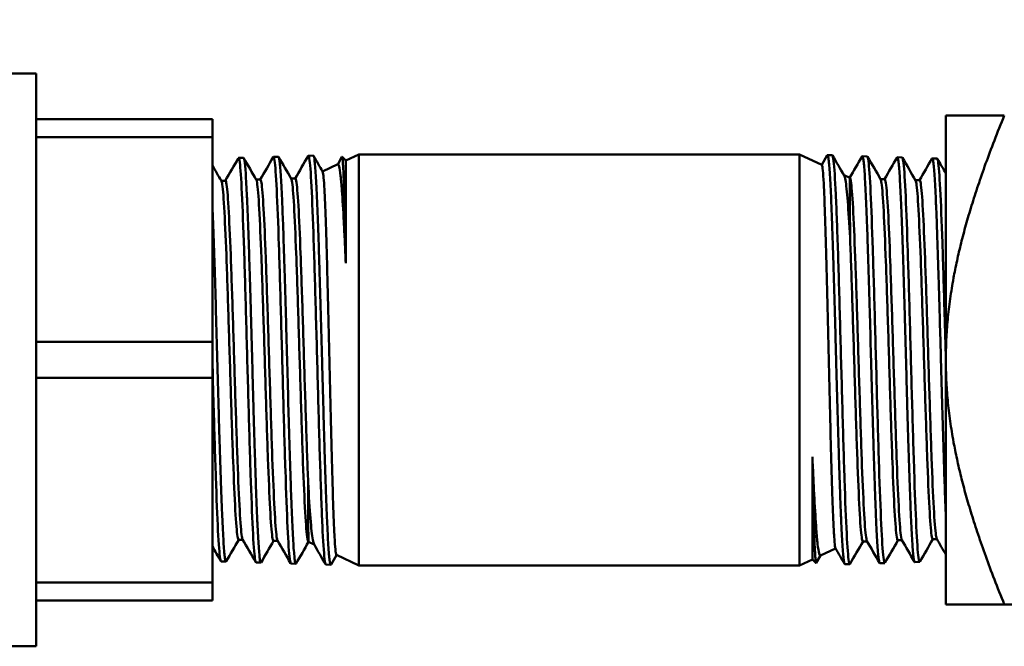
# Model space of a CAD drawing. Header units: inches. Extents: x 1 to 203, y 4 to 128.
# Tile 76 of 127: x 60.65 to 62.67, y 93.52 to 94.8. Entities that reach past the tile are written whole.
import ezdxf

# ---------------------------------------------------------------- set-up
doc = ezdxf.new("R2010")
doc.units = ezdxf.units.IN
doc.header["$LTSCALE"] = 6
doc.header["$MEASUREMENT"] = 0
doc.layers.add('Dimension (ANSI)', color=7, linetype='Continuous', lineweight=25)
doc.layers.add('Visible (ANSI)', color=7, linetype='Continuous', lineweight=50)
doc.styles.add('Dimension Text', font='tahoma.ttf')
doc.dimstyles.new('Dual Dimension', dxfattribs={"dimscale": 6, "dimtxt": 0.12, "dimasz": 0.098425, "dimexe": 0.125, "dimexo": 0.0625, "dimgap": 0.031496, "dimtad": 0, "dimtih": 1, "dimtoh": 1, "dimrnd": 1e-08, "dimzin": 4, "dimdsep": 46, "dimtxsty": 'Dimension Text', "dimcen": 0.09, "dimdle": 0.393701, "dimclrd": 256, "dimclre": 256, "dimclrt": 256, "dimadec": 0, "dimazin": 1, "dimtfac": 1, "dimtofl": 0, "dimtmove": 0, "dimatfit": 3, "dimfxl": 1, "dimtolj": 1, "dimtzin": 4, "dimlwd": -1, "dimlwe": -1, "dimarcsym": 0})

# ---------------------------------------------------------------- blocks, each defined once
blk = doc.blocks.new('*D12')
at = {"layer": 'Defpoints', "color": 0, "transparency": 16777216}
for p in [(64.9611, 121.1365), (30.6666, 96.0972), (64.9611, 94.5378)]:
    blk.add_point(p, dxfattribs=at)
at = {"layer": 'Dimension (ANSI)', "transparency": 16777216}
for p, q in [((30.6666, 96.4722), (30.6666, 121.8865)), ((64.9611, 94.9128), (64.9611, 121.8865)), ((31.2572, 121.1365), (44.423, 121.1365)), ((64.3706, 121.1365), (51.1398, 121.1365))]:
    blk.add_line(p, q, dxfattribs=at)
for points in [[(31.2572, 121.235), (31.2572, 121.0381), (30.6666, 121.1365)], [(64.3706, 121.235), (64.3706, 121.0381), (64.9611, 121.1365)]]:
    blk.add_solid(points, dxfattribs=at)
at = {"layer": 'Dimension (ANSI)', "transparency": 16777216, "insert": (47.7814, 121.1365), "char_height": 0.72, "attachment_point": 5, "style": 'Dimension Text'}
blk.add_mtext('\\A1;{\\H3.0x;(}\\S34.29^ 871.1 mm;{\\H3.0x;)}', dxfattribs=at)

msp = doc.modelspace()

# ---------------------------------------------------------------- linework, layer by layer
at = {"layer": 'Visible (ANSI)'}
for p, q in [((59.3559, 94.6882), (60.6861, 94.6882)), ((60.6861, 93.5173), (60.6861, 94.6882)), ((62.5461, 94.1028), (62.5461, 94.6028)), ((62.6657, 94.6028), (62.5461, 94.6028)), ((61.0461, 94.5948), (60.6861, 94.5948)), ((61.0461, 94.558), (61.0461, 94.5948)), ((60.6861, 94.558), (61.0461, 94.558)), ((61.0461, 94.558), (61.0461, 94.1395)), ((61.1711, 94.5179), (61.1811, 94.5182)), ((61.2426, 94.5201), (61.2526, 94.5204)), ((61.3024, 94.5026), (61.3111, 94.5178)), ((61.319, 94.5104), (61.3114, 94.5179)), ((61.319, 94.5104), (61.3455, 94.5228)), ((61.3455, 94.5228), (61.3455, 93.6828)), ((62.2468, 94.5228), (61.3455, 94.5228)), ((62.2468, 93.6828), (62.2468, 94.5228)), ((62.2924, 94.5015), (62.2468, 94.5228)), ((62.2922, 94.5016), (62.3034, 94.5211)), ((62.314, 94.5212), (62.304, 94.5215)), ((62.3854, 94.519), (62.3754, 94.5193)), ((61.0997, 94.5157), (61.1097, 94.516)), ((61.2715, 94.4882), (61.3027, 94.5028)), ((61.319, 94.3007), (61.319, 94.5104)), ((62.4568, 94.5168), (62.4468, 94.5171)), ((62.5283, 94.5145), (62.5182, 94.5149)), ((62.3496, 94.4748), (62.3379, 94.4803)), ((61.0729, 94.4692), (61.0643, 94.4692)), ((61.1444, 94.4715), (61.1357, 94.4715)), ((61.2158, 94.4737), (61.2072, 94.4737)), ((62.3496, 94.4748), (62.3497, 94.4748)), ((62.4125, 94.4726), (62.4211, 94.4726)), ((62.4839, 94.4703), (62.4925, 94.4703)), ((61.0461, 94.1395), (60.6861, 94.1395)), ((61.0461, 94.066), (61.0461, 94.1395)), ((62.5461, 93.6028), (62.5461, 94.1028)), ((60.6861, 94.066), (61.0461, 94.066)), ((61.0461, 94.066), (61.0461, 93.6475)), ((62.2733, 93.9049), (62.2733, 93.6951)), ((61.1083, 93.7352), (61.0997, 93.7352)), ((61.1798, 93.7329), (61.1711, 93.7329)), ((62.4479, 93.734), (62.4565, 93.734)), ((62.5193, 93.7363), (62.528, 93.7363)), ((61.2426, 93.7307), (61.2426, 93.7307)), ((61.2426, 93.7307), (61.2543, 93.7252)), ((62.3208, 93.7173), (62.2895, 93.7027)), ((62.3765, 93.7318), (62.3851, 93.7318)), ((61.3001, 93.7039), (61.2888, 93.6844)), ((61.2999, 93.704), (61.3455, 93.6828)), ((62.2733, 93.6951), (62.2468, 93.6828)), ((62.2733, 93.6951), (62.2808, 93.6876)), ((62.2899, 93.7029), (62.2811, 93.6877)), ((61.064, 93.691), (61.074, 93.6906)), ((61.1354, 93.6887), (61.1454, 93.6884)), ((61.2068, 93.6865), (61.2169, 93.6862)), ((61.2783, 93.6843), (61.2883, 93.684)), ((62.2468, 93.6828), (61.3455, 93.6828)), ((62.3497, 93.6854), (62.3397, 93.6851)), ((62.4211, 93.6876), (62.4111, 93.6873)), ((62.4926, 93.6898), (62.4825, 93.6895)), ((61.0461, 93.6475), (60.6861, 93.6475)), ((61.0461, 93.6108), (61.0461, 93.6475)), ((60.6861, 93.6108), (61.0461, 93.6108)), ((62.6657, 93.6028), (62.5461, 93.6028)), ((63.1086, 93.6028), (62.6657, 93.6028)), ((60.1974, 93.5173), (60.6861, 93.5173))]:
    msp.add_line(p, q, dxfattribs=at)
for points, weights in [([(62.6657, 94.6028), (62.5461, 94.3099), (62.5461, 94.1028)], [3.93403385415, 4.74879894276, 4.74879894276]), ([(62.5461, 94.1028), (62.5461, 93.8956), (62.6657, 93.6028)], [4.74879894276, 4.74879894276, 3.93403385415])]:
    msp.add_rational_spline(points, weights, degree=2, dxfattribs=at)
for points in [[(61.144, 94.4715), (61.1529, 94.4868), (61.1617, 94.5021), (61.1706, 94.5174)], [(61.1817, 94.5177), (61.1903, 94.5028), (61.1989, 94.488), (61.2075, 94.4732)], [(61.2155, 94.4737), (61.2243, 94.489), (61.2332, 94.5043), (61.242, 94.5196)], [(61.2532, 94.5198), (61.2594, 94.5092), (61.2655, 94.4985), (61.2717, 94.4878)], [(62.3146, 94.5205), (62.3225, 94.5069), (62.3304, 94.4932), (62.3383, 94.4796)], [(62.3494, 94.4749), (62.3579, 94.4895), (62.3664, 94.5042), (62.3748, 94.5188)], [(62.3861, 94.5183), (62.395, 94.5029), (62.4039, 94.4875), (62.4128, 94.472)], [(61.0461, 94.5007), (61.0523, 94.49), (61.0584, 94.4794), (61.0646, 94.4687)], [(61.0726, 94.4692), (61.0815, 94.4845), (61.0903, 94.4999), (61.0992, 94.5152)], [(61.1103, 94.5154), (61.1189, 94.5006), (61.1275, 94.4858), (61.136, 94.4709)], [(62.4208, 94.4726), (62.4293, 94.4873), (62.4378, 94.5019), (62.4463, 94.5166)], [(62.4575, 94.5161), (62.4664, 94.5007), (62.4753, 94.4852), (62.4842, 94.4698)], [(62.4922, 94.4703), (62.5007, 94.485), (62.5092, 94.4997), (62.5177, 94.5144)], [(62.5289, 94.5139), (62.5346, 94.5039), (62.5404, 94.494), (62.5461, 94.4841)], [(61.1, 93.7352), (61.0915, 93.7205), (61.083, 93.7058), (61.0746, 93.6911)], [(61.1348, 93.6894), (61.1259, 93.7048), (61.1169, 93.7203), (61.108, 93.7357)], [(61.1714, 93.7329), (61.163, 93.7183), (61.1545, 93.7036), (61.146, 93.6889)], [(61.2062, 93.6872), (61.1973, 93.7026), (61.1884, 93.718), (61.1795, 93.7335)], [(62.4105, 93.6878), (62.4019, 93.7027), (62.3934, 93.7175), (62.3848, 93.7323)], [(62.4482, 93.734), (62.4394, 93.7187), (62.4305, 93.7034), (62.4217, 93.6881)], [(62.4819, 93.6901), (62.4734, 93.7049), (62.4648, 93.7197), (62.4562, 93.7346)], [(62.5196, 93.7363), (62.5108, 93.721), (62.5019, 93.7057), (62.4931, 93.6903)], [(62.5461, 93.7048), (62.54, 93.7155), (62.5338, 93.7261), (62.5276, 93.7368)], [(61.0633, 93.6916), (61.0576, 93.7016), (61.0519, 93.7115), (61.0461, 93.7214)], [(61.2428, 93.7306), (61.2344, 93.716), (61.2259, 93.7013), (61.2174, 93.6867)], [(61.2776, 93.685), (61.2697, 93.6986), (61.2618, 93.7123), (61.254, 93.7259)], [(62.3391, 93.6857), (62.3329, 93.6963), (62.3267, 93.707), (62.3205, 93.7177)], [(62.3768, 93.7318), (62.3679, 93.7165), (62.3591, 93.7012), (62.3502, 93.6859)]]:
    msp.add_open_spline(points, degree=3, dxfattribs=at)
for points, knots in [([(61.2068, 93.6865), (61.206, 93.6866), (61.2052, 93.6898), (61.2044, 93.6961), (61.2029, 93.7077), (61.2014, 93.7298), (61.2, 93.7607), (61.1985, 93.7916), (61.197, 93.8314), (61.1955, 93.8769), (61.194, 93.9225), (61.1925, 93.9739), (61.1911, 94.0272), (61.1896, 94.0805), (61.1881, 94.1358), (61.1866, 94.1888), (61.1851, 94.2418), (61.1836, 94.2926), (61.1822, 94.3373), (61.1807, 94.382), (61.1792, 94.4206), (61.1777, 94.4502), (61.1762, 94.4798), (61.1748, 94.5005), (61.1733, 94.5106), (61.1724, 94.5167), (61.1715, 94.5189), (61.1706, 94.5174)], [-0.58026472, -0.58026472, -0.58026472, -0.58026472, -0.578125, -0.578125, -0.578125, -0.57421875, -0.57421875, -0.57421875, -0.5703125, -0.5703125, -0.5703125, -0.56640625, -0.56640625, -0.56640625, -0.5625, -0.5625, -0.5625, -0.55859375, -0.55859375, -0.55859375, -0.5546875, -0.5546875, -0.5546875, -0.55078125, -0.55078125, -0.55078125, -0.54843194, -0.54843194, -0.54843194, -0.54843194]), ([(61.1811, 94.5182), (61.1819, 94.5182), (61.1826, 94.5158), (61.1833, 94.5107), (61.1838, 94.5077), (61.1842, 94.5037), (61.1846, 94.4988), (61.1851, 94.494), (61.1855, 94.4882), (61.186, 94.4816), (61.1864, 94.475), (61.1869, 94.4676), (61.1873, 94.4592), (61.1877, 94.4508), (61.1882, 94.4417), (61.1886, 94.4319), (61.1891, 94.4221), (61.1895, 94.4116), (61.1899, 94.4004), (61.1904, 94.3891), (61.1908, 94.3772), (61.1913, 94.3645), (61.1922, 94.3393), (61.193, 94.3121), (61.1939, 94.2831), (61.1943, 94.2686), (61.1948, 94.2535), (61.1952, 94.2382), (61.1957, 94.2229), (61.1961, 94.2073), (61.1966, 94.1917), (61.197, 94.176), (61.1974, 94.1601), (61.1979, 94.1441), (61.1983, 94.128), (61.1988, 94.1117), (61.1992, 94.0955), (61.2001, 94.0631), (61.201, 94.0312), (61.2018, 93.9999), (61.2023, 93.9843), (61.2027, 93.9687), (61.2032, 93.9536), (61.2036, 93.9385), (61.2041, 93.9238), (61.2045, 93.9096), (61.2049, 93.8954), (61.2054, 93.8816), (61.2058, 93.8682), (61.2063, 93.8548), (61.2067, 93.8419), (61.2071, 93.8297), (61.208, 93.8053), (61.2089, 93.7836), (61.2098, 93.7647), (61.2102, 93.7552), (61.2107, 93.7465), (61.2111, 93.7386), (61.2115, 93.7308), (61.212, 93.7238), (61.2124, 93.7177), (61.2129, 93.7116), (61.2133, 93.7063), (61.2138, 93.7019), (61.2142, 93.6975), (61.2146, 93.694), (61.2151, 93.6914), (61.2158, 93.6869), (61.2166, 93.6853), (61.2174, 93.6867)], [0.81320799, 0.81320799, 0.81320799, 0.81320799, 0.81640625, 0.81640625, 0.81640625, 0.81835938, 0.81835938, 0.81835938, 0.8203125, 0.8203125, 0.8203125, 0.82226563, 0.82226563, 0.82226563, 0.82421875, 0.82421875, 0.82421875, 0.82617188, 0.82617188, 0.82617188, 0.828125, 0.828125, 0.828125, 0.83203125, 0.83203125, 0.83203125, 0.83398438, 0.83398438, 0.83398438, 0.8359375, 0.8359375, 0.8359375, 0.83789063, 0.83789063, 0.83789063, 0.83984375, 0.83984375, 0.83984375, 0.84375, 0.84375, 0.84375, 0.84570313, 0.84570313, 0.84570313, 0.84765625, 0.84765625, 0.84765625, 0.84960938, 0.84960938, 0.84960938, 0.8515625, 0.8515625, 0.8515625, 0.85546875, 0.85546875, 0.85546875, 0.85742188, 0.85742188, 0.85742188, 0.859375, 0.859375, 0.859375, 0.86132813, 0.86132813, 0.86132813, 0.86328125, 0.86328125, 0.86328125, 0.86675437, 0.86675437, 0.86675437, 0.86675437]), ([(61.2783, 93.6843), (61.2774, 93.6843), (61.2765, 93.6883), (61.2756, 93.6961), (61.2741, 93.709), (61.2726, 93.7324), (61.2711, 93.7645), (61.2696, 93.7966), (61.2682, 93.8374), (61.2667, 93.8839), (61.2652, 93.9304), (61.2637, 93.9825), (61.2622, 94.0363), (61.2607, 94.0902), (61.2593, 94.1457), (61.2578, 94.1987), (61.2563, 94.2517), (61.2548, 94.3022), (61.2533, 94.3464), (61.2518, 94.3907), (61.2504, 94.4285), (61.2489, 94.4573), (61.2474, 94.486), (61.2459, 94.5056), (61.2444, 94.5145), (61.2436, 94.5193), (61.2428, 94.521), (61.242, 94.5196)], [-0.64299603, -0.64299603, -0.64299603, -0.64299603, -0.640625, -0.640625, -0.640625, -0.63671875, -0.63671875, -0.63671875, -0.6328125, -0.6328125, -0.6328125, -0.62890625, -0.62890625, -0.62890625, -0.625, -0.625, -0.625, -0.62109375, -0.62109375, -0.62109375, -0.6171875, -0.6171875, -0.6171875, -0.61328125, -0.61328125, -0.61328125, -0.61116714, -0.61116714, -0.61116714, -0.61116714]), ([(61.2526, 94.5204), (61.2528, 94.5204), (61.2531, 94.5201), (61.2533, 94.5195), (61.2538, 94.5184), (61.2542, 94.5165), (61.2547, 94.5135), (61.2551, 94.5106), (61.2555, 94.5068), (61.256, 94.5021), (61.2564, 94.4973), (61.2568, 94.4916), (61.2573, 94.4852), (61.2582, 94.4722), (61.259, 94.456), (61.2599, 94.4364), (61.2604, 94.4267), (61.2608, 94.4162), (61.2612, 94.4051), (61.2617, 94.394), (61.2621, 94.3822), (61.2626, 94.3699), (61.263, 94.3575), (61.2634, 94.3445), (61.2639, 94.3309), (61.2643, 94.3172), (61.2647, 94.3032), (61.2652, 94.2888), (61.2661, 94.26), (61.2669, 94.2297), (61.2678, 94.198), (61.2687, 94.1663), (61.2696, 94.1344), (61.2704, 94.1022), (61.2709, 94.0861), (61.2713, 94.0698), (61.2718, 94.0537), (61.2722, 94.0376), (61.2727, 94.0217), (61.2731, 94.006), (61.2735, 93.9904), (61.274, 93.975), (61.2744, 93.9599), (61.2748, 93.9447), (61.2753, 93.9297), (61.2757, 93.9152), (61.2766, 93.8862), (61.2775, 93.8593), (61.2783, 93.8345), (61.2788, 93.8222), (61.2792, 93.8102), (61.2797, 93.7991), (61.2801, 93.7879), (61.2806, 93.7775), (61.281, 93.7679), (61.2814, 93.7582), (61.2819, 93.7493), (61.2823, 93.7412), (61.2827, 93.733), (61.2832, 93.7256), (61.2836, 93.7191), (61.2845, 93.7061), (61.2854, 93.6967), (61.2862, 93.6909), (61.2867, 93.688), (61.2871, 93.6859), (61.2875, 93.6849), (61.288, 93.6838), (61.2884, 93.6837), (61.2888, 93.6844)], [0.91879951, 0.91879951, 0.91879951, 0.91879951, 0.91992188, 0.91992188, 0.91992188, 0.921875, 0.921875, 0.921875, 0.92382813, 0.92382813, 0.92382813, 0.92578125, 0.92578125, 0.92578125, 0.9296875, 0.9296875, 0.9296875, 0.93164063, 0.93164063, 0.93164063, 0.93359375, 0.93359375, 0.93359375, 0.93554688, 0.93554688, 0.93554688, 0.9375, 0.9375, 0.9375, 0.94140625, 0.94140625, 0.94140625, 0.9453125, 0.9453125, 0.9453125, 0.94726563, 0.94726563, 0.94726563, 0.94921875, 0.94921875, 0.94921875, 0.95117188, 0.95117188, 0.95117188, 0.953125, 0.953125, 0.953125, 0.95703125, 0.95703125, 0.95703125, 0.95898438, 0.95898438, 0.95898438, 0.9609375, 0.9609375, 0.9609375, 0.96289063, 0.96289063, 0.96289063, 0.96484375, 0.96484375, 0.96484375, 0.96875, 0.96875, 0.96875, 0.97070313, 0.97070313, 0.97070313, 0.97262201, 0.97262201, 0.97262201, 0.97262201]), ([(61.319, 94.3007), (61.3186, 94.3175), (61.3183, 94.3335), (61.318, 94.3488), (61.3178, 94.3565), (61.3177, 94.3641), (61.3175, 94.3714), (61.3173, 94.3822), (61.317, 94.3927), (61.3168, 94.4026), (61.3165, 94.4126), (61.3163, 94.422), (61.316, 94.4308), (61.3158, 94.4402), (61.3155, 94.449), (61.3152, 94.457), (61.315, 94.4638), (61.3148, 94.4702), (61.3145, 94.4759), (61.3143, 94.4822), (61.3141, 94.4879), (61.3138, 94.4928), (61.3136, 94.4977), (61.3133, 94.5019), (61.3131, 94.5054), (61.3129, 94.5083), (61.3127, 94.5108), (61.3125, 94.5127), (61.3124, 94.5131), (61.3124, 94.5134), (61.3123, 94.5137), (61.3121, 94.5157), (61.3119, 94.5171), (61.3116, 94.5176), (61.3115, 94.518), (61.3113, 94.5181), (61.3111, 94.5178)], [0, 0, 0, 0, 0.0829133, 0.0829133, 0.0829133, 0.125, 0.125, 0.125, 0.1875, 0.1875, 0.1875, 0.25, 0.25, 0.25, 0.3174576, 0.3174576, 0.3174576, 0.375, 0.375, 0.375, 0.4375, 0.4375, 0.4375, 0.5, 0.5, 0.5, 0.5535665, 0.5535665, 0.5535665, 0.5625, 0.5625, 0.5625, 0.625, 0.625, 0.625, 0.6675767, 0.6675767, 0.6675767, 0.6675767]), ([(62.3397, 93.6851), (62.3394, 93.6851), (62.3392, 93.6854), (62.3389, 93.686), (62.3385, 93.6871), (62.338, 93.6891), (62.3376, 93.692), (62.3372, 93.6949), (62.3367, 93.6987), (62.3363, 93.7034), (62.3358, 93.7082), (62.3354, 93.7139), (62.335, 93.7203), (62.3341, 93.7333), (62.3332, 93.7495), (62.3323, 93.7691), (62.3319, 93.7788), (62.3315, 93.7893), (62.331, 93.8004), (62.3306, 93.8116), (62.3301, 93.8233), (62.3297, 93.8356), (62.3293, 93.848), (62.3288, 93.861), (62.3284, 93.8746), (62.3279, 93.8883), (62.3275, 93.9023), (62.3271, 93.9167), (62.3262, 93.9455), (62.3253, 93.9758), (62.3244, 94.0075), (62.3235, 94.0392), (62.3227, 94.0711), (62.3218, 94.1033), (62.3214, 94.1194), (62.3209, 94.1357), (62.3205, 94.1518), (62.32, 94.1679), (62.3196, 94.1838), (62.3192, 94.1995), (62.3187, 94.2151), (62.3183, 94.2305), (62.3179, 94.2457), (62.3174, 94.2608), (62.317, 94.2758), (62.3165, 94.2903), (62.3156, 94.3193), (62.3148, 94.3462), (62.3139, 94.371), (62.3135, 94.3833), (62.313, 94.3953), (62.3126, 94.4064), (62.3121, 94.4176), (62.3117, 94.428), (62.3113, 94.4376), (62.3108, 94.4473), (62.3104, 94.4562), (62.31, 94.4643), (62.3095, 94.4725), (62.3091, 94.4799), (62.3086, 94.4864), (62.3078, 94.4994), (62.3069, 94.5088), (62.306, 94.5146), (62.3056, 94.5175), (62.3051, 94.5196), (62.3047, 94.5206), (62.3043, 94.5217), (62.3038, 94.5218), (62.3034, 94.5211)], [0.91879951, 0.91879951, 0.91879951, 0.91879951, 0.91992187, 0.91992187, 0.91992187, 0.921875, 0.921875, 0.921875, 0.92382812, 0.92382812, 0.92382812, 0.92578125, 0.92578125, 0.92578125, 0.9296875, 0.9296875, 0.9296875, 0.93164062, 0.93164062, 0.93164062, 0.93359375, 0.93359375, 0.93359375, 0.93554687, 0.93554687, 0.93554687, 0.9375, 0.9375, 0.9375, 0.94140625, 0.94140625, 0.94140625, 0.9453125, 0.9453125, 0.9453125, 0.94726562, 0.94726562, 0.94726562, 0.94921875, 0.94921875, 0.94921875, 0.95117187, 0.95117187, 0.95117187, 0.953125, 0.953125, 0.953125, 0.95703125, 0.95703125, 0.95703125, 0.95898437, 0.95898437, 0.95898437, 0.9609375, 0.9609375, 0.9609375, 0.96289062, 0.96289062, 0.96289062, 0.96484375, 0.96484375, 0.96484375, 0.96875, 0.96875, 0.96875, 0.97070312, 0.97070312, 0.97070312, 0.97262201, 0.97262201, 0.97262201, 0.97262201]), ([(62.314, 94.5212), (62.3149, 94.5212), (62.3158, 94.5172), (62.3167, 94.5094), (62.3182, 94.4965), (62.3196, 94.4731), (62.3211, 94.441), (62.3226, 94.4089), (62.3241, 94.3681), (62.3256, 94.3216), (62.3271, 94.2751), (62.3285, 94.223), (62.33, 94.1692), (62.3315, 94.1153), (62.333, 94.0598), (62.3345, 94.0068), (62.336, 93.9538), (62.3374, 93.9033), (62.3389, 93.8591), (62.3404, 93.8148), (62.3419, 93.777), (62.3434, 93.7482), (62.3449, 93.7195), (62.3463, 93.6999), (62.3478, 93.691), (62.3486, 93.6862), (62.3494, 93.6845), (62.3502, 93.6859)], [-0.64299603, -0.64299603, -0.64299603, -0.64299603, -0.640625, -0.640625, -0.640625, -0.63671875, -0.63671875, -0.63671875, -0.6328125, -0.6328125, -0.6328125, -0.62890625, -0.62890625, -0.62890625, -0.625, -0.625, -0.625, -0.62109375, -0.62109375, -0.62109375, -0.6171875, -0.6171875, -0.6171875, -0.61328125, -0.61328125, -0.61328125, -0.61116714, -0.61116714, -0.61116714, -0.61116714]), ([(62.4111, 93.6873), (62.4104, 93.6873), (62.4097, 93.6897), (62.4089, 93.6948), (62.4085, 93.6978), (62.408, 93.7018), (62.4076, 93.7067), (62.4072, 93.7115), (62.4067, 93.7173), (62.4063, 93.7239), (62.4058, 93.7305), (62.4054, 93.7379), (62.405, 93.7463), (62.4045, 93.7547), (62.4041, 93.7638), (62.4036, 93.7736), (62.4032, 93.7834), (62.4028, 93.7939), (62.4023, 93.8051), (62.4019, 93.8164), (62.4014, 93.8283), (62.401, 93.841), (62.4001, 93.8662), (62.3992, 93.8934), (62.3984, 93.9224), (62.3979, 93.9369), (62.3975, 93.952), (62.397, 93.9673), (62.3966, 93.9826), (62.3961, 93.9982), (62.3957, 94.0138), (62.3952, 94.0295), (62.3948, 94.0454), (62.3944, 94.0615), (62.3939, 94.0775), (62.3935, 94.0938), (62.393, 94.11), (62.3922, 94.1424), (62.3913, 94.1743), (62.3904, 94.2056), (62.39, 94.2212), (62.3895, 94.2368), (62.3891, 94.2519), (62.3886, 94.267), (62.3882, 94.2817), (62.3878, 94.2959), (62.3873, 94.3101), (62.3869, 94.3239), (62.3864, 94.3373), (62.386, 94.3507), (62.3856, 94.3636), (62.3851, 94.3758), (62.3842, 94.4002), (62.3833, 94.4219), (62.3825, 94.4408), (62.382, 94.4503), (62.3816, 94.459), (62.3811, 94.4669), (62.3807, 94.4747), (62.3803, 94.4817), (62.3798, 94.4878), (62.3794, 94.4939), (62.3789, 94.4992), (62.3785, 94.5036), (62.3781, 94.508), (62.3776, 94.5115), (62.3772, 94.5141), (62.3764, 94.5186), (62.3756, 94.5202), (62.3748, 94.5188)], [0.81320799, 0.81320799, 0.81320799, 0.81320799, 0.81640625, 0.81640625, 0.81640625, 0.81835937, 0.81835937, 0.81835937, 0.8203125, 0.8203125, 0.8203125, 0.82226562, 0.82226562, 0.82226562, 0.82421875, 0.82421875, 0.82421875, 0.82617187, 0.82617187, 0.82617187, 0.828125, 0.828125, 0.828125, 0.83203125, 0.83203125, 0.83203125, 0.83398437, 0.83398437, 0.83398437, 0.8359375, 0.8359375, 0.8359375, 0.83789062, 0.83789062, 0.83789062, 0.83984375, 0.83984375, 0.83984375, 0.84375, 0.84375, 0.84375, 0.84570312, 0.84570312, 0.84570312, 0.84765625, 0.84765625, 0.84765625, 0.84960937, 0.84960937, 0.84960937, 0.8515625, 0.8515625, 0.8515625, 0.85546875, 0.85546875, 0.85546875, 0.85742187, 0.85742187, 0.85742187, 0.859375, 0.859375, 0.859375, 0.86132812, 0.86132812, 0.86132812, 0.86328125, 0.86328125, 0.86328125, 0.86675437, 0.86675437, 0.86675437, 0.86675437]), ([(62.3854, 94.519), (62.3862, 94.5189), (62.387, 94.5157), (62.3878, 94.5094), (62.3893, 94.4978), (62.3908, 94.4757), (62.3923, 94.4448), (62.3938, 94.4139), (62.3953, 94.3741), (62.3967, 94.3286), (62.3982, 94.283), (62.3997, 94.2316), (62.4012, 94.1783), (62.4027, 94.125), (62.4042, 94.0697), (62.4056, 94.0167), (62.4071, 93.9637), (62.4086, 93.9129), (62.4101, 93.8682), (62.4116, 93.8235), (62.4131, 93.7849), (62.4145, 93.7553), (62.416, 93.7257), (62.4175, 93.705), (62.419, 93.6949), (62.4199, 93.6888), (62.4208, 93.6866), (62.4217, 93.6881)], [-0.58026472, -0.58026472, -0.58026472, -0.58026472, -0.578125, -0.578125, -0.578125, -0.57421875, -0.57421875, -0.57421875, -0.5703125, -0.5703125, -0.5703125, -0.56640625, -0.56640625, -0.56640625, -0.5625, -0.5625, -0.5625, -0.55859375, -0.55859375, -0.55859375, -0.5546875, -0.5546875, -0.5546875, -0.55078125, -0.55078125, -0.55078125, -0.54843194, -0.54843194, -0.54843194, -0.54843194]), ([(62.4825, 93.6895), (62.4824, 93.6895), (62.4822, 93.6897), (62.482, 93.69), (62.4815, 93.6907), (62.4811, 93.6925), (62.4806, 93.6951), (62.4798, 93.7004), (62.4789, 93.7093), (62.478, 93.7219), (62.4776, 93.7282), (62.4771, 93.7353), (62.4767, 93.7433), (62.4762, 93.7512), (62.4758, 93.7599), (62.4753, 93.7694), (62.4749, 93.7789), (62.4745, 93.7892), (62.474, 93.8003), (62.4736, 93.8114), (62.4731, 93.8231), (62.4727, 93.8354), (62.4722, 93.8476), (62.4718, 93.8605), (62.4713, 93.8739), (62.4709, 93.8873), (62.4705, 93.9013), (62.47, 93.9158), (62.4691, 93.9448), (62.4682, 93.975), (62.4673, 94.0063), (62.4669, 94.022), (62.4665, 94.038), (62.466, 94.0541), (62.4656, 94.0702), (62.4651, 94.0863), (62.4647, 94.1024), (62.4642, 94.1184), (62.4638, 94.1345), (62.4634, 94.1505), (62.4629, 94.1665), (62.4625, 94.1827), (62.462, 94.1984), (62.4611, 94.2299), (62.4603, 94.2601), (62.4594, 94.289), (62.4589, 94.3034), (62.4585, 94.3176), (62.458, 94.3311), (62.4576, 94.3446), (62.4571, 94.3574), (62.4567, 94.3697), (62.4563, 94.382), (62.4558, 94.3937), (62.4554, 94.4048), (62.4549, 94.4159), (62.4545, 94.4263), (62.454, 94.4359), (62.4531, 94.4551), (62.4523, 94.4711), (62.4514, 94.4838), (62.451, 94.4902), (62.4505, 94.4957), (62.4501, 94.5003), (62.4496, 94.5048), (62.4492, 94.5084), (62.4487, 94.5111), (62.4483, 94.5139), (62.4479, 94.5156), (62.4474, 94.5165), (62.447, 94.5172), (62.4466, 94.5173), (62.4463, 94.5166)], [0.70819485, 0.70819485, 0.70819485, 0.70819485, 0.70898437, 0.70898437, 0.70898437, 0.7109375, 0.7109375, 0.7109375, 0.71484375, 0.71484375, 0.71484375, 0.71679687, 0.71679687, 0.71679687, 0.71875, 0.71875, 0.71875, 0.72070312, 0.72070312, 0.72070312, 0.72265625, 0.72265625, 0.72265625, 0.72460937, 0.72460937, 0.72460937, 0.7265625, 0.7265625, 0.7265625, 0.73046875, 0.73046875, 0.73046875, 0.73242187, 0.73242187, 0.73242187, 0.734375, 0.734375, 0.734375, 0.73632812, 0.73632812, 0.73632812, 0.73828125, 0.73828125, 0.73828125, 0.7421875, 0.7421875, 0.7421875, 0.74414062, 0.74414062, 0.74414062, 0.74609375, 0.74609375, 0.74609375, 0.74804687, 0.74804687, 0.74804687, 0.75, 0.75, 0.75, 0.75390625, 0.75390625, 0.75390625, 0.75585937, 0.75585937, 0.75585937, 0.7578125, 0.7578125, 0.7578125, 0.75976562, 0.75976562, 0.75976562, 0.76143834, 0.76143834, 0.76143834, 0.76143834]), ([(61.1354, 93.6888), (61.1347, 93.6888), (61.134, 93.6913), (61.1332, 93.6963), (61.1318, 93.7066), (61.1303, 93.7274), (61.1288, 93.7572), (61.1273, 93.7869), (61.1258, 93.8255), (61.1243, 93.8701), (61.1229, 93.9148), (61.1214, 93.9654), (61.1199, 94.0182), (61.1184, 94.071), (61.1169, 94.126), (61.1154, 94.1789), (61.114, 94.2319), (61.1125, 94.2829), (61.111, 94.328), (61.1095, 94.3732), (61.108, 94.4125), (61.1066, 94.443), (61.1051, 94.4735), (61.1036, 94.4952), (61.1021, 94.5065), (61.1011, 94.514), (61.1001, 94.5169), (61.0992, 94.5152)], [-0.5175334, -0.5175334, -0.5175334, -0.5175334, -0.515625, -0.515625, -0.515625, -0.51171875, -0.51171875, -0.51171875, -0.5078125, -0.5078125, -0.5078125, -0.50390625, -0.50390625, -0.50390625, -0.5, -0.5, -0.5, -0.49609375, -0.49609375, -0.49609375, -0.4921875, -0.4921875, -0.4921875, -0.48828125, -0.48828125, -0.48828125, -0.48569694, -0.48569694, -0.48569694, -0.48569694]), ([(61.1097, 94.516), (61.1099, 94.516), (61.1101, 94.5158), (61.1103, 94.5155), (61.1107, 94.5148), (61.1112, 94.513), (61.1116, 94.5104), (61.1125, 94.5051), (61.1134, 94.4962), (61.1143, 94.4836), (61.1147, 94.4773), (61.1151, 94.4702), (61.1156, 94.4622), (61.116, 94.4543), (61.1165, 94.4456), (61.1169, 94.4361), (61.1174, 94.4266), (61.1178, 94.4163), (61.1182, 94.4052), (61.1187, 94.3941), (61.1191, 94.3824), (61.1196, 94.3701), (61.12, 94.3579), (61.1205, 94.345), (61.1209, 94.3316), (61.1214, 94.3182), (61.1218, 94.3042), (61.1222, 94.2897), (61.1231, 94.2607), (61.124, 94.2305), (61.1249, 94.1992), (61.1254, 94.1835), (61.1258, 94.1675), (61.1262, 94.1514), (61.1267, 94.1353), (61.1271, 94.1192), (61.1276, 94.1031), (61.128, 94.0871), (61.1284, 94.071), (61.1289, 94.055), (61.1293, 94.039), (61.1298, 94.0228), (61.1302, 94.0071), (61.1311, 93.9756), (61.132, 93.9454), (61.1329, 93.9165), (61.1333, 93.9021), (61.1338, 93.8879), (61.1342, 93.8744), (61.1347, 93.8609), (61.1351, 93.8481), (61.1355, 93.8358), (61.136, 93.8235), (61.1364, 93.8118), (61.1369, 93.8007), (61.1373, 93.7896), (61.1378, 93.7792), (61.1382, 93.7696), (61.1391, 93.7504), (61.14, 93.7344), (61.1409, 93.7217), (61.1413, 93.7153), (61.1418, 93.7098), (61.1422, 93.7052), (61.1426, 93.7007), (61.1431, 93.6971), (61.1435, 93.6944), (61.144, 93.6917), (61.1444, 93.6899), (61.1448, 93.689), (61.1452, 93.6883), (61.1456, 93.6882), (61.146, 93.6889)], [0.70819485, 0.70819485, 0.70819485, 0.70819485, 0.70898438, 0.70898438, 0.70898438, 0.7109375, 0.7109375, 0.7109375, 0.71484375, 0.71484375, 0.71484375, 0.71679688, 0.71679688, 0.71679688, 0.71875, 0.71875, 0.71875, 0.72070313, 0.72070313, 0.72070313, 0.72265625, 0.72265625, 0.72265625, 0.72460938, 0.72460938, 0.72460938, 0.7265625, 0.7265625, 0.7265625, 0.73046875, 0.73046875, 0.73046875, 0.73242188, 0.73242188, 0.73242188, 0.734375, 0.734375, 0.734375, 0.73632813, 0.73632813, 0.73632813, 0.73828125, 0.73828125, 0.73828125, 0.7421875, 0.7421875, 0.7421875, 0.74414063, 0.74414063, 0.74414063, 0.74609375, 0.74609375, 0.74609375, 0.74804688, 0.74804688, 0.74804688, 0.75, 0.75, 0.75, 0.75390625, 0.75390625, 0.75390625, 0.75585938, 0.75585938, 0.75585938, 0.7578125, 0.7578125, 0.7578125, 0.75976563, 0.75976563, 0.75976563, 0.76143834, 0.76143834, 0.76143834, 0.76143834]), ([(61.3027, 94.5028), (61.3036, 94.5032), (61.3044, 94.5017), (61.3063, 94.4944), (61.3073, 94.4879), (61.3092, 94.4708), (61.3101, 94.4606), (61.3123, 94.4309), (61.3137, 94.4096), (61.3157, 94.3719), (61.3163, 94.3582), (61.3177, 94.3299), (61.3183, 94.3156), (61.319, 94.3007)], [-1.092006, -1.092006, -1.092006, -1.092006, -0.920478, -0.920478, -0.721148, -0.721148, -0.537172, -0.537172, -0.270681, -0.270681, -0.131555, -0.131555, -0.000001, -0.000001, -0.000001, -0.000001]), ([(62.2924, 94.5015), (62.2925, 94.5014), (62.2926, 94.5013), (62.2933, 94.4998), (62.2939, 94.4961), (62.2951, 94.4836), (62.2957, 94.4749), (62.2969, 94.4528), (62.2975, 94.4397), (62.2987, 94.4091), (62.2993, 94.3917), (62.3005, 94.3536), (62.301, 94.3331), (62.3022, 94.2891), (62.3028, 94.2657), (62.304, 94.2175), (62.3046, 94.1927), (62.3058, 94.1421), (62.3064, 94.1163), (62.3076, 94.0653), (62.3082, 94.04), (62.3094, 93.9904), (62.31, 93.9662), (62.3111, 93.9207), (62.3117, 93.8995), (62.3129, 93.8581), (62.3135, 93.8382), (62.3147, 93.8038), (62.3153, 93.7889), (62.3165, 93.7621), (62.3171, 93.7505), (62.3183, 93.7329), (62.3188, 93.7267), (62.3198, 93.72), (62.3202, 93.7183), (62.3205, 93.7177)], [-6.094732, -6.094732, -6.094732, -6.094732, -6.057567, -6.057567, -5.863977, -5.863977, -5.668706, -5.668706, -5.475694, -5.475694, -5.281059, -5.281059, -5.088626, -5.088626, -4.894628, -4.894628, -4.702774, -4.702774, -4.509414, -4.509414, -4.31814, -4.31814, -4.12542, -4.12542, -3.941015, -3.941015, -3.74188, -3.74188, -3.557991, -3.557991, -3.359555, -3.359555, -3.176185, -3.176185, -3.055124, -3.055124, -3.055124, -3.055124]), ([(62.4568, 94.5167), (62.4576, 94.5167), (62.4583, 94.5142), (62.459, 94.5092), (62.4605, 94.4989), (62.462, 94.4781), (62.4635, 94.4483), (62.4649, 94.4186), (62.4664, 94.38), (62.4679, 94.3354), (62.4694, 94.2907), (62.4709, 94.2401), (62.4724, 94.1873), (62.4738, 94.1345), (62.4753, 94.0795), (62.4768, 94.0266), (62.4783, 93.9736), (62.4798, 93.9226), (62.4813, 93.8775), (62.4827, 93.8323), (62.4842, 93.793), (62.4857, 93.7625), (62.4872, 93.732), (62.4887, 93.7103), (62.4901, 93.699), (62.4911, 93.6915), (62.4921, 93.6886), (62.4931, 93.6903)], [-0.5175334, -0.5175334, -0.5175334, -0.5175334, -0.515625, -0.515625, -0.515625, -0.51171875, -0.51171875, -0.51171875, -0.5078125, -0.5078125, -0.5078125, -0.50390625, -0.50390625, -0.50390625, -0.5, -0.5, -0.5, -0.49609375, -0.49609375, -0.49609375, -0.4921875, -0.4921875, -0.4921875, -0.48828125, -0.48828125, -0.48828125, -0.48569694, -0.48569694, -0.48569694, -0.48569694]), ([(62.5461, 93.7853), (62.5461, 93.7857), (62.5461, 93.7861), (62.5461, 93.7865), (62.5456, 93.7968), (62.5452, 93.8078), (62.5447, 93.8194), (62.5443, 93.8311), (62.5439, 93.8434), (62.5434, 93.8564), (62.5429, 93.8693), (62.5425, 93.8829), (62.5421, 93.8969), (62.5412, 93.9248), (62.5403, 93.9543), (62.5394, 93.9854), (62.5389, 94.001), (62.5385, 94.0168), (62.538, 94.0327), (62.5376, 94.0486), (62.5372, 94.0645), (62.5367, 94.0806), (62.5363, 94.0966), (62.5358, 94.1128), (62.5354, 94.1291), (62.5349, 94.1453), (62.5345, 94.1614), (62.534, 94.1772), (62.5336, 94.193), (62.5331, 94.2086), (62.5327, 94.224), (62.5323, 94.2394), (62.5318, 94.2546), (62.5314, 94.2695), (62.5305, 94.2992), (62.5296, 94.3269), (62.5287, 94.3525), (62.5282, 94.3653), (62.5278, 94.3777), (62.5274, 94.3894), (62.5269, 94.401), (62.5265, 94.4119), (62.526, 94.4221), (62.5256, 94.4322), (62.5251, 94.4417), (62.5247, 94.4503), (62.5242, 94.459), (62.5238, 94.467), (62.5233, 94.474), (62.5225, 94.488), (62.5216, 94.4985), (62.5207, 94.5054), (62.5202, 94.5088), (62.5198, 94.5114), (62.5193, 94.5129), (62.5189, 94.5145), (62.5185, 94.5151), (62.518, 94.5148), (62.5179, 94.5147), (62.5178, 94.5146), (62.5177, 94.5144)], [0.61515712, 0.61515712, 0.61515712, 0.61515712, 0.61523437, 0.61523437, 0.61523437, 0.6171875, 0.6171875, 0.6171875, 0.61914062, 0.61914062, 0.61914062, 0.62109375, 0.62109375, 0.62109375, 0.625, 0.625, 0.625, 0.62695312, 0.62695312, 0.62695312, 0.62890625, 0.62890625, 0.62890625, 0.63085937, 0.63085937, 0.63085937, 0.6328125, 0.6328125, 0.6328125, 0.63476562, 0.63476562, 0.63476562, 0.63671875, 0.63671875, 0.63671875, 0.640625, 0.640625, 0.640625, 0.64257812, 0.64257812, 0.64257812, 0.64453125, 0.64453125, 0.64453125, 0.64648437, 0.64648437, 0.64648437, 0.6484375, 0.6484375, 0.6484375, 0.65234375, 0.65234375, 0.65234375, 0.65429687, 0.65429687, 0.65429687, 0.65625, 0.65625, 0.65625, 0.65670781, 0.65670781, 0.65670781, 0.65670781]), ([(62.5283, 94.5145), (62.5289, 94.5145), (62.5295, 94.5126), (62.5302, 94.5087), (62.5317, 94.4997), (62.5331, 94.4802), (62.5346, 94.4516), (62.5361, 94.4231), (62.5376, 94.3856), (62.5391, 94.3419), (62.5406, 94.2982), (62.542, 94.2484), (62.5435, 94.1961), (62.5444, 94.1656), (62.5453, 94.1342), (62.5461, 94.1028)], [-0.45480209, -0.45480209, -0.45480209, -0.45480209, -0.453125, -0.453125, -0.453125, -0.44921875, -0.44921875, -0.44921875, -0.4453125, -0.4453125, -0.4453125, -0.44140625, -0.44140625, -0.44140625, -0.43911927, -0.43911927, -0.43911927, -0.43911927]), ([(61.2999, 93.704), (61.2997, 93.7041), (61.2996, 93.7042), (61.2989, 93.7057), (61.2983, 93.7094), (61.2972, 93.7219), (61.2966, 93.7306), (61.2954, 93.7527), (61.2948, 93.7658), (61.2936, 93.7964), (61.293, 93.8138), (61.2918, 93.8519), (61.2912, 93.8724), (61.29, 93.9164), (61.2894, 93.9398), (61.2882, 93.988), (61.2876, 94.0128), (61.2865, 94.0634), (61.2859, 94.0892), (61.2847, 94.1402), (61.2841, 94.1655), (61.2829, 94.2151), (61.2823, 94.2393), (61.2811, 94.2848), (61.2806, 94.306), (61.2794, 94.3474), (61.2787, 94.3673), (61.2775, 94.4017), (61.277, 94.4166), (61.2758, 94.4434), (61.2752, 94.455), (61.274, 94.4726), (61.2734, 94.4788), (61.2725, 94.4855), (61.2721, 94.4872), (61.2717, 94.4878)], [-6.094732, -6.094732, -6.094732, -6.094732, -6.057567, -6.057567, -5.863977, -5.863977, -5.668706, -5.668706, -5.475694, -5.475694, -5.281059, -5.281059, -5.088626, -5.088626, -4.894628, -4.894628, -4.702774, -4.702774, -4.509414, -4.509414, -4.31814, -4.31814, -4.12542, -4.12542, -3.941015, -3.941015, -3.74188, -3.74188, -3.557991, -3.557991, -3.359555, -3.359555, -3.176185, -3.176185, -3.055124, -3.055124, -3.055124, -3.055124]), ([(62.3502, 94.3528), (62.3487, 94.3818), (62.3471, 94.4066), (62.3439, 94.4465), (62.3424, 94.4613), (62.34, 94.475), (62.3391, 94.4781), (62.3383, 94.4796)], [-4.9522142, -4.9522142, -4.9522142, -4.9522142, -4.6649721, -4.6649721, -4.3743991, -4.3743991, -4.2199086, -4.2199086, -4.2199086, -4.2199086]), ([(61.0646, 94.4687), (61.0652, 94.4677), (61.0658, 94.4652), (61.0679, 94.4512), (61.0694, 94.4319), (61.0723, 94.3777), (61.0738, 94.3428), (61.0768, 94.2627), (61.0782, 94.2174), (61.0812, 94.1234), (61.0827, 94.0746), (61.0857, 93.9808), (61.0871, 93.9359), (61.0901, 93.8566), (61.0916, 93.8223), (61.0946, 93.7695), (61.096, 93.751), (61.0983, 93.7374), (61.099, 93.7352), (61.0997, 93.7352)], [0.48671553, 0.48671553, 0.48671553, 0.48671553, 0.48828125, 0.48828125, 0.4921875, 0.4921875, 0.49609375, 0.49609375, 0.5, 0.5, 0.50390625, 0.50390625, 0.5078125, 0.5078125, 0.51171875, 0.51171875, 0.515625, 0.515625, 0.51754279, 0.51754279, 0.51754279, 0.51754279]), ([(61.0729, 94.4692), (61.0737, 94.4692), (61.0745, 94.4665), (61.0768, 94.4512), (61.0783, 94.4319), (61.0812, 94.3777), (61.0827, 94.3428), (61.0857, 94.2627), (61.0872, 94.2174), (61.0901, 94.1234), (61.0916, 94.0746), (61.0946, 93.9808), (61.0961, 93.9359), (61.099, 93.8566), (61.1005, 93.8223), (61.1035, 93.7695), (61.105, 93.751), (61.107, 93.7387), (61.1075, 93.7366), (61.108, 93.7357)], [0.48617643, 0.48617643, 0.48617643, 0.48617643, 0.48828125, 0.48828125, 0.4921875, 0.4921875, 0.49609375, 0.49609375, 0.5, 0.5, 0.50390625, 0.50390625, 0.5078125, 0.5078125, 0.51171875, 0.51171875, 0.515625, 0.515625, 0.51700542, 0.51700542, 0.51700542, 0.51700542]), ([(61.136, 94.4709), (61.1365, 94.4701), (61.137, 94.4681), (61.139, 94.456), (61.1405, 94.4377), (61.1435, 94.3851), (61.145, 94.3508), (61.1479, 94.2714), (61.1494, 94.2263), (61.1524, 94.1321), (61.1539, 94.083), (61.1568, 93.9883), (61.1583, 93.9426), (61.1613, 93.8616), (61.1628, 93.8263), (61.1657, 93.7714), (61.1672, 93.7517), (61.1695, 93.7358), (61.1703, 93.7329), (61.1711, 93.7329)], [0.54944473, 0.54944473, 0.54944473, 0.54944473, 0.55078125, 0.55078125, 0.5546875, 0.5546875, 0.55859375, 0.55859375, 0.5625, 0.5625, 0.56640625, 0.56640625, 0.5703125, 0.5703125, 0.57421875, 0.57421875, 0.578125, 0.578125, 0.58027552, 0.58027552, 0.58027552, 0.58027552]), ([(61.1444, 94.4715), (61.1451, 94.4715), (61.1458, 94.4693), (61.148, 94.456), (61.1494, 94.4377), (61.1524, 94.3851), (61.1539, 94.3508), (61.1569, 94.2714), (61.1583, 94.2263), (61.1613, 94.1321), (61.1628, 94.083), (61.1658, 93.9883), (61.1672, 93.9426), (61.1702, 93.8616), (61.1717, 93.8263), (61.1747, 93.7714), (61.1761, 93.7517), (61.1782, 93.7372), (61.1788, 93.7345), (61.1795, 93.7335)], [0.54890916, 0.54890916, 0.54890916, 0.54890916, 0.55078125, 0.55078125, 0.5546875, 0.5546875, 0.55859375, 0.55859375, 0.5625, 0.5625, 0.56640625, 0.56640625, 0.5703125, 0.5703125, 0.57421875, 0.57421875, 0.578125, 0.578125, 0.57974114, 0.57974114, 0.57974114, 0.57974114]), ([(61.2075, 94.4732), (61.2079, 94.4724), (61.2083, 94.471), (61.2102, 94.4608), (61.2117, 94.4434), (61.2146, 94.3923), (61.2161, 94.3587), (61.2191, 94.2801), (61.2206, 94.2352), (61.2235, 94.1409), (61.225, 94.0916), (61.228, 93.9959), (61.2295, 93.9495), (61.2324, 93.8669), (61.2339, 93.8306), (61.2369, 93.7735), (61.2384, 93.7527), (61.2408, 93.7342), (61.2417, 93.7307), (61.2426, 93.7307)], [0.61217365, 0.61217365, 0.61217365, 0.61217365, 0.61328125, 0.61328125, 0.6171875, 0.6171875, 0.62109375, 0.62109375, 0.625, 0.625, 0.62890625, 0.62890625, 0.6328125, 0.6328125, 0.63671875, 0.63671875, 0.640625, 0.640625, 0.64300814, 0.64300814, 0.64300814, 0.64300814]), ([(61.2158, 94.4737), (61.2164, 94.4737), (61.217, 94.472), (61.2191, 94.4608), (61.2206, 94.4434), (61.2236, 94.3923), (61.2251, 94.3587), (61.228, 94.2801), (61.2295, 94.2352), (61.2325, 94.1409), (61.234, 94.0916), (61.2369, 93.9959), (61.2384, 93.9495), (61.2406, 93.8884), (61.2413, 93.8698), (61.242, 93.8527)], [0.61164185, 0.61164185, 0.61164185, 0.61164185, 0.61328125, 0.61328125, 0.6171875, 0.6171875, 0.62109375, 0.62109375, 0.625, 0.625, 0.62890625, 0.62890625, 0.6328125, 0.6328125, 0.63468015, 0.63468015, 0.63468015, 0.63468015]), ([(62.3496, 94.4748), (62.3497, 94.4748), (62.3497, 94.4723), (62.3497, 94.4622), (62.3499, 94.4542), (62.35, 94.4333), (62.35, 94.4206), (62.3501, 94.3903), (62.3502, 94.3725), (62.3502, 94.3528)], [-0.7835281, -0.7835281, -0.7835281, -0.7835281, -0.5982105, -0.5982105, -0.3967674, -0.3967674, -0.2027088, -0.2027088, 0, 0, 0, 0]), ([(62.3848, 93.7323), (62.3844, 93.7331), (62.384, 93.7346), (62.382, 93.7447), (62.3806, 93.7621), (62.3776, 93.8132), (62.3761, 93.8468), (62.3732, 93.9254), (62.3717, 93.9703), (62.3687, 94.0646), (62.3672, 94.1139), (62.3643, 94.2096), (62.3628, 94.256), (62.3598, 94.3386), (62.3583, 94.3749), (62.3554, 94.432), (62.3539, 94.4528), (62.3515, 94.4713), (62.3506, 94.4748), (62.3497, 94.4748)], [0.61217365, 0.61217365, 0.61217365, 0.61217365, 0.61328125, 0.61328125, 0.6171875, 0.6171875, 0.62109375, 0.62109375, 0.625, 0.625, 0.62890625, 0.62890625, 0.6328125, 0.6328125, 0.63671875, 0.63671875, 0.640625, 0.640625, 0.64300814, 0.64300814, 0.64300814, 0.64300814]), ([(62.4479, 93.734), (62.4472, 93.734), (62.4465, 93.7362), (62.4443, 93.7495), (62.4428, 93.7678), (62.4398, 93.8204), (62.4384, 93.8547), (62.4354, 93.9341), (62.4339, 93.9792), (62.4309, 94.0734), (62.4295, 94.1225), (62.4265, 94.2172), (62.425, 94.2629), (62.422, 94.3439), (62.4206, 94.3792), (62.4176, 94.4341), (62.4161, 94.4538), (62.414, 94.4683), (62.4134, 94.471), (62.4128, 94.472)], [0.54890916, 0.54890916, 0.54890916, 0.54890916, 0.55078125, 0.55078125, 0.5546875, 0.5546875, 0.55859375, 0.55859375, 0.5625, 0.5625, 0.56640625, 0.56640625, 0.5703125, 0.5703125, 0.57421875, 0.57421875, 0.578125, 0.578125, 0.57974114, 0.57974114, 0.57974114, 0.57974114]), ([(62.4562, 93.7346), (62.4557, 93.7354), (62.4552, 93.7374), (62.4532, 93.7495), (62.4517, 93.7678), (62.4488, 93.8204), (62.4473, 93.8547), (62.4443, 93.9341), (62.4428, 93.9792), (62.4399, 94.0734), (62.4384, 94.1225), (62.4354, 94.2172), (62.4339, 94.2629), (62.431, 94.3439), (62.4295, 94.3792), (62.4265, 94.4341), (62.425, 94.4538), (62.4227, 94.4697), (62.4219, 94.4726), (62.4211, 94.4726)], [0.54944473, 0.54944473, 0.54944473, 0.54944473, 0.55078125, 0.55078125, 0.5546875, 0.5546875, 0.55859375, 0.55859375, 0.5625, 0.5625, 0.56640625, 0.56640625, 0.5703125, 0.5703125, 0.57421875, 0.57421875, 0.578125, 0.578125, 0.58027552, 0.58027552, 0.58027552, 0.58027552]), ([(62.5193, 93.7363), (62.5185, 93.7363), (62.5177, 93.739), (62.5155, 93.7543), (62.514, 93.7736), (62.511, 93.8278), (62.5095, 93.8627), (62.5066, 93.9428), (62.5051, 93.9881), (62.5021, 94.0821), (62.5006, 94.1309), (62.4977, 94.2247), (62.4962, 94.2696), (62.4932, 94.3489), (62.4917, 94.3832), (62.4888, 94.436), (62.4873, 94.4545), (62.4853, 94.4668), (62.4848, 94.4689), (62.4842, 94.4698)], [0.48617643, 0.48617643, 0.48617643, 0.48617643, 0.48828125, 0.48828125, 0.4921875, 0.4921875, 0.49609375, 0.49609375, 0.5, 0.5, 0.50390625, 0.50390625, 0.5078125, 0.5078125, 0.51171875, 0.51171875, 0.515625, 0.515625, 0.51700542, 0.51700542, 0.51700542, 0.51700542]), ([(62.5276, 93.7368), (62.5271, 93.7378), (62.5265, 93.7403), (62.5244, 93.7543), (62.5229, 93.7736), (62.5199, 93.8278), (62.5184, 93.8627), (62.5155, 93.9428), (62.514, 93.9881), (62.511, 94.0821), (62.5096, 94.1309), (62.5066, 94.2247), (62.5051, 94.2696), (62.5021, 94.3489), (62.5007, 94.3832), (62.4977, 94.436), (62.4962, 94.4545), (62.494, 94.4681), (62.4933, 94.4703), (62.4925, 94.4703)], [0.48671553, 0.48671553, 0.48671553, 0.48671553, 0.48828125, 0.48828125, 0.4921875, 0.4921875, 0.49609375, 0.49609375, 0.5, 0.5, 0.50390625, 0.50390625, 0.5078125, 0.5078125, 0.51171875, 0.51171875, 0.515625, 0.515625, 0.51754279, 0.51754279, 0.51754279, 0.51754279]), ([(61.0461, 94.4202), (61.0461, 94.4198), (61.0462, 94.4194), (61.0462, 94.419), (61.0466, 94.4087), (61.0471, 94.3977), (61.0475, 94.3861), (61.0479, 94.3744), (61.0484, 94.3621), (61.0489, 94.3492), (61.0493, 94.3362), (61.0498, 94.3226), (61.0502, 94.3086), (61.0511, 94.2807), (61.052, 94.2512), (61.0529, 94.2201), (61.0533, 94.2045), (61.0538, 94.1887), (61.0542, 94.1728), (61.0547, 94.1569), (61.0551, 94.141), (61.0555, 94.1249), (61.056, 94.1089), (61.0564, 94.0927), (61.0569, 94.0764), (61.0573, 94.0602), (61.0578, 94.0441), (61.0582, 94.0283), (61.0587, 94.0125), (61.0591, 93.9969), (61.0595, 93.9815), (61.06, 93.9661), (61.0604, 93.9509), (61.0609, 93.936), (61.0618, 93.9063), (61.0627, 93.8786), (61.0636, 93.853), (61.064, 93.8402), (61.0644, 93.8278), (61.0649, 93.8161), (61.0653, 93.8045), (61.0658, 93.7936), (61.0662, 93.7834), (61.0667, 93.7733), (61.0671, 93.7638), (61.0676, 93.7552), (61.068, 93.7465), (61.0685, 93.7385), (61.0689, 93.7315), (61.0698, 93.7175), (61.0707, 93.707), (61.0716, 93.7001), (61.072, 93.6967), (61.0725, 93.6941), (61.0729, 93.6926), (61.0734, 93.691), (61.0738, 93.6904), (61.0742, 93.6907), (61.0743, 93.6908), (61.0745, 93.6909), (61.0746, 93.6911)], [0.61515712, 0.61515712, 0.61515712, 0.61515712, 0.61523438, 0.61523438, 0.61523438, 0.6171875, 0.6171875, 0.6171875, 0.61914063, 0.61914063, 0.61914063, 0.62109375, 0.62109375, 0.62109375, 0.625, 0.625, 0.625, 0.62695313, 0.62695313, 0.62695313, 0.62890625, 0.62890625, 0.62890625, 0.63085938, 0.63085938, 0.63085938, 0.6328125, 0.6328125, 0.6328125, 0.63476563, 0.63476563, 0.63476563, 0.63671875, 0.63671875, 0.63671875, 0.640625, 0.640625, 0.640625, 0.64257813, 0.64257813, 0.64257813, 0.64453125, 0.64453125, 0.64453125, 0.64648438, 0.64648438, 0.64648438, 0.6484375, 0.6484375, 0.6484375, 0.65234375, 0.65234375, 0.65234375, 0.65429688, 0.65429688, 0.65429688, 0.65625, 0.65625, 0.65625, 0.65670781, 0.65670781, 0.65670781, 0.65670781]), ([(62.3765, 93.7318), (62.3758, 93.7318), (62.3752, 93.7335), (62.3731, 93.7447), (62.3716, 93.7621), (62.3687, 93.8132), (62.3672, 93.8468), (62.3642, 93.9254), (62.3627, 93.9703), (62.3598, 94.0646), (62.3583, 94.1139), (62.3553, 94.2096), (62.3538, 94.256), (62.3517, 94.3171), (62.3509, 94.3357), (62.3502, 94.3528)], [0.61164185, 0.61164185, 0.61164185, 0.61164185, 0.61328125, 0.61328125, 0.6171875, 0.6171875, 0.62109375, 0.62109375, 0.625, 0.625, 0.62890625, 0.62890625, 0.6328125, 0.6328125, 0.63468015, 0.63468015, 0.63468015, 0.63468015]), ([(61.064, 93.691), (61.0633, 93.691), (61.0627, 93.6929), (61.0621, 93.6968), (61.0606, 93.7058), (61.0591, 93.7253), (61.0576, 93.7539), (61.0561, 93.7824), (61.0547, 93.8199), (61.0532, 93.8636), (61.0517, 93.9073), (61.0502, 93.9571), (61.0487, 94.0094), (61.0479, 94.0399), (61.047, 94.0714), (61.0461, 94.1028)], [-0.45480209, -0.45480209, -0.45480209, -0.45480209, -0.453125, -0.453125, -0.453125, -0.44921875, -0.44921875, -0.44921875, -0.4453125, -0.4453125, -0.4453125, -0.44140625, -0.44140625, -0.44140625, -0.43911925, -0.43911925, -0.43911925, -0.43911925]), ([(62.2895, 93.7027), (62.2887, 93.7023), (62.2878, 93.7038), (62.286, 93.7111), (62.2849, 93.7176), (62.283, 93.7347), (62.2822, 93.7449), (62.2799, 93.7746), (62.2786, 93.7959), (62.2766, 93.8336), (62.2759, 93.8473), (62.2746, 93.8756), (62.2739, 93.8899), (62.2733, 93.9049)], [-1.092006, -1.092006, -1.092006, -1.092006, -0.920478, -0.920478, -0.721148, -0.721148, -0.537172, -0.537172, -0.270681, -0.270681, -0.131555, -0.131555, -0.000001, -0.000001, -0.000001, -0.000001]), ([(62.2733, 93.9049), (62.2736, 93.888), (62.2739, 93.872), (62.2743, 93.8567), (62.2744, 93.849), (62.2746, 93.8414), (62.2748, 93.8341), (62.275, 93.8233), (62.2752, 93.8128), (62.2755, 93.8029), (62.2757, 93.7929), (62.276, 93.7835), (62.2762, 93.7747), (62.2765, 93.7653), (62.2768, 93.7565), (62.277, 93.7485), (62.2773, 93.7417), (62.2775, 93.7354), (62.2777, 93.7296), (62.2779, 93.7233), (62.2782, 93.7176), (62.2784, 93.7127), (62.2787, 93.7078), (62.2789, 93.7036), (62.2792, 93.7001), (62.2794, 93.6972), (62.2796, 93.6947), (62.2798, 93.6928), (62.2798, 93.6924), (62.2799, 93.6921), (62.2799, 93.6918), (62.2801, 93.6898), (62.2804, 93.6884), (62.2806, 93.6879), (62.2808, 93.6875), (62.281, 93.6874), (62.2811, 93.6877)], [0, 0, 0, 0, 0.0829133, 0.0829133, 0.0829133, 0.125, 0.125, 0.125, 0.1875, 0.1875, 0.1875, 0.25, 0.25, 0.25, 0.3174576, 0.3174576, 0.3174576, 0.375, 0.375, 0.375, 0.4375, 0.4375, 0.4375, 0.5, 0.5, 0.5, 0.5535665, 0.5535665, 0.5535665, 0.5625, 0.5625, 0.5625, 0.625, 0.625, 0.625, 0.6675767, 0.6675767, 0.6675767, 0.6675767]), ([(61.242, 93.8527), (61.2436, 93.8237), (61.2451, 93.7989), (61.2483, 93.759), (61.2499, 93.7442), (61.2523, 93.7305), (61.2531, 93.7274), (61.254, 93.7259)], [-4.9522142, -4.9522142, -4.9522142, -4.9522142, -4.6649721, -4.6649721, -4.3743991, -4.3743991, -4.2199086, -4.2199086, -4.2199086, -4.2199086]), ([(61.2426, 93.7307), (61.2426, 93.7307), (61.2426, 93.7332), (61.2425, 93.7433), (61.2424, 93.7513), (61.2423, 93.7722), (61.2423, 93.7849), (61.2422, 93.8152), (61.2421, 93.833), (61.242, 93.8527)], [-0.7835281, -0.7835281, -0.7835281, -0.7835281, -0.5982105, -0.5982105, -0.3967674, -0.3967674, -0.2027088, -0.2027088, 0, 0, 0, 0])]:
    msp.add_open_spline(points, degree=3, knots=knots, dxfattribs=at)

# ---------------------------------------------------------------- dimensions: what is measured, and where the dimension line sits
at = {"layer": 'Dimension (ANSI)'}
dim = msp.add_linear_dim(base=(64.9611, 121.1365), p1=(30.6666, 96.0972), p2=(64.9611, 94.5378), text='{\\H3.0x;(}\\S<>^ 871.1 mm;{\\H3.0x;)}', dimstyle='Dual Dimension', override={"dimgap": 0.031496, "dimtih": 0, "dimtoh": 0, "dimdec": 2, "dimpost": '\\X', "dimtol": 0, "dimlim": 0, "dimtp": 0, "dimtm": 0, "dimtdec": 2, "dimatfit": 1}, dxfattribs=at)
dim.commit()
dim.dimension.update_dxf_attribs({"geometry": '*D12', "text_midpoint": (47.7814, 121.1365), "dimtype": 160})

doc.saveas('drawing.dxf')
